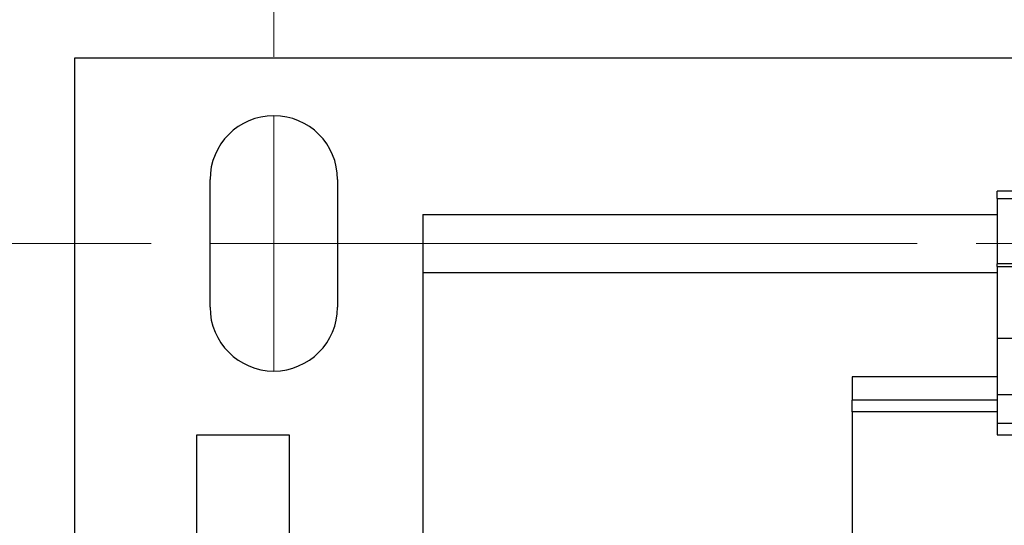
# Model space of a CAD drawing. Header units: millimetres. Extents: x 25 to 1092, y 25 to 838.
# Tile 7 of 20: x 200 to 285, y 678 to 721. Entities that reach past the tile are written whole.
import ezdxf

# ---------------------------------------------------------------- set-up
doc = ezdxf.new("R2010")
doc.units = ezdxf.units.MM
doc.header["$LTSCALE"] = 4
doc.linetypes.add('SLD-Center', pattern=[19.05, 15.24, -1.27, 1.27, -1.27])
doc.linetypes.add('SLD-Solid', pattern=[0])
doc.styles.add('SLDTEXTSTYLE0', font='VERDANA.TTF')
doc.dimstyles.new('SLDDIMSTYLE0', dxfattribs={"dimtxt": 8.632031, "dimasz": 13.208, "dimexe": 0, "dimexo": 0.0625, "dimgap": 2.158008, "dimtad": 0, "dimtih": 1, "dimtoh": 1, "dimrnd": 1e-09, "dimzin": 4, "dimdsep": 46, "dimtxsty": 'SLDTEXTSTYLE0', "dimsah": 1, "dimcen": 0.09, "dimadec": 0, "dimazin": 1, "dimtfac": 1, "dimtofl": 0, "dimtmove": 0, "dimatfit": 3, "dimfxl": 0, "dimfrac": 2, "dimtolj": 1, "dimtzin": 12, "dimarcsym": 0})
doc.dimstyles.new('SLDDIMSTYLE1', dxfattribs={"dimtxt": 8.632031, "dimasz": 13.208, "dimexe": 0, "dimexo": 0.0625, "dimgap": 2.158008, "dimtad": 0, "dimtih": 1, "dimtoh": 1, "dimrnd": 1e-09, "dimzin": 12, "dimdsep": 46, "dimtxsty": 'SLDTEXTSTYLE0', "dimsah": 1, "dimcen": 0.09, "dimadec": 0, "dimazin": 3, "dimtfac": 1, "dimtofl": 0, "dimtmove": 0, "dimatfit": 3, "dimfxl": 0, "dimfrac": 2, "dimtolj": 1, "dimtzin": 12, "dimarcsym": 0})

# ---------------------------------------------------------------- blocks, each defined once
blk = doc.blocks.new('_D_8')
at = {"color": 7, "linetype": 'SLD-Solid', "lineweight": 0}
for p, q in [((222.367, 718.292), (222.367, 770.897)), ((362.067, 718.292), (362.067, 770.897)), ((222.367, 758.197), (259.986, 758.197)), ((271.685, 758.197), (268.786, 758.197)), ((268.786, 758.197), (268.786, 744.478)), ((297.336, 758.197), (300.234, 758.197)), ((300.234, 758.197), (300.234, 744.478)), ((362.067, 758.197), (309.034, 758.197)), ((268.786, 744.478), (271.685, 744.478)), ((300.234, 744.478), (297.336, 744.478))]:
    blk.add_line(p, q, dxfattribs=at)
at = {"color": 7, "linetype": 'SLD-Solid', "lineweight": 18}
for points in [[(222.367, 758.197), (235.575, 756.165), (235.575, 760.229)], [(362.067, 758.197), (348.859, 760.229), (348.859, 756.165)]]:
    blk.add_solid(points, dxfattribs=at)
at = {"color": 7, "linetype": 'SLD-Solid', "lineweight": 18, "char_height": 8.4667, "attachment_point": 1, "style": 'SLDTEXTSTYLE0'}
for s, insert in [('139.7', (268.094, 770.883)), ('5.50', (271.685, 755.232))]:
    blk.add_mtext(s, dxfattribs=dict(at, insert=insert))
blk = doc.blocks.new('_D_9')
at = {"color": 7, "linetype": 'SLD-Solid', "lineweight": 0}
for p, q in [((211.787, 702.212), (144.05, 702.212)), ((156.75, 702.212), (156.75, 658.285)), ((143.925, 642.633), (141.026, 642.633)), ((141.026, 642.633), (141.026, 628.914)), ((169.576, 642.633), (172.474, 642.633)), ((172.474, 642.633), (172.474, 628.914)), ((141.026, 628.914), (143.925, 628.914)), ((172.474, 628.914), (169.576, 628.914)), ((156.75, 589.182), (156.75, 626.982)), ((211.787, 589.182), (144.05, 589.182))]:
    blk.add_line(p, q, dxfattribs=at)
at = {"color": 7, "linetype": 'SLD-Solid', "lineweight": 18}
for points in [[(156.75, 702.212), (154.718, 689.004), (158.782, 689.004)], [(156.75, 589.182), (158.782, 602.39), (154.718, 602.39)]]:
    blk.add_solid(points, dxfattribs=at)
at = {"color": 7, "linetype": 'SLD-Solid', "lineweight": 18, "char_height": 8.4667, "attachment_point": 1, "style": 'SLDTEXTSTYLE0'}
for s, insert in [('113.0', (140.334, 655.319)), ('4.45', (143.925, 639.668))]:
    blk.add_mtext(s, dxfattribs=dict(at, insert=insert))

msp = doc.modelspace()

# ---------------------------------------------------------------- linework, layer by layer
for p, q in [((205.217, 718.197), (379.217, 718.197)), ((205.217, 675.297), (205.217, 718.197)), ((216.867, 696.712), (216.867, 707.712)), ((227.867, 707.712), (227.867, 696.712)), ((299.717, 706.697), (284.717, 706.697)), ((284.717, 706.093), (284.717, 706.697)), ((284.717, 706.093), (299.717, 706.093)), ((284.717, 706.093), (284.717, 700.447)), ((235.217, 704.697), (284.717, 704.697)), ((235.217, 704.697), (235.217, 699.697)), ((299.717, 700.447), (284.717, 700.447)), ((284.717, 700.218), (284.717, 700.447)), ((284.717, 700.218), (299.717, 700.218)), ((284.717, 700.218), (284.717, 694.047)), ((235.217, 699.697), (284.717, 699.697)), ((235.217, 699.697), (235.217, 675.697)), ((284.717, 694.047), (299.717, 694.047)), ((284.717, 694.047), (284.717, 689.197)), ((272.217, 690.697), (272.217, 688.697)), ((284.717, 690.697), (272.217, 690.697)), ((284.717, 689.197), (299.717, 689.197)), ((284.717, 689.197), (284.717, 686.697)), ((284.717, 688.697), (272.217, 688.697)), ((272.217, 687.697), (272.217, 688.697)), ((284.717, 687.697), (272.217, 687.697)), ((272.217, 687.697), (272.217, 674.036)), ((299.717, 686.697), (284.717, 686.697)), ((284.717, 686.697), (284.717, 685.714)), ((215.717, 685.697), (215.717, 675.697)), ((223.717, 685.697), (215.717, 685.697)), ((223.717, 675.697), (223.717, 685.697)), ((284.717, 685.714), (299.717, 685.714))]:
    msp.add_line(p, q)
at = {"color": 7, "linetype": 'SLD-Center', "lineweight": 18}
for p, q in [((222.367, 713.212), (222.367, 691.212)), ((216.867, 702.212), (367.567, 702.212))]:
    msp.add_line(p, q, dxfattribs=at)
for centre, start, end in [((222.367, 707.712), 0, 180), ((222.367, 696.712), 180, 0)]:
    msp.add_arc(centre, 5.5, start, end)

# ---------------------------------------------------------------- dimensions: what is measured, and where the dimension line sits
at = {"color": 7, "linetype": 'SLD-Solid', "lineweight": 18}
dim = msp.add_linear_dim(base=(222.367, 758.197), p1=(362.067, 713.212), p2=(222.367, 713.212), dimstyle='SLDDIMSTYLE1', dxfattribs=at)
dim.commit()
dim.dimension.update_dxf_attribs({"geometry": '_D_8', "text_midpoint": (284.51, 758.197), "dimtype": 160})
dim = msp.add_linear_dim(base=(156.75, 589.182), p1=(216.867, 702.212), p2=(216.867, 589.182), angle=90, dimstyle='SLDDIMSTYLE0', dxfattribs=at)
dim.commit()
dim.dimension.update_dxf_attribs({"geometry": '_D_9', "text_midpoint": (156.75, 642.633), "dimtype": 160})

doc.saveas('drawing.dxf')
